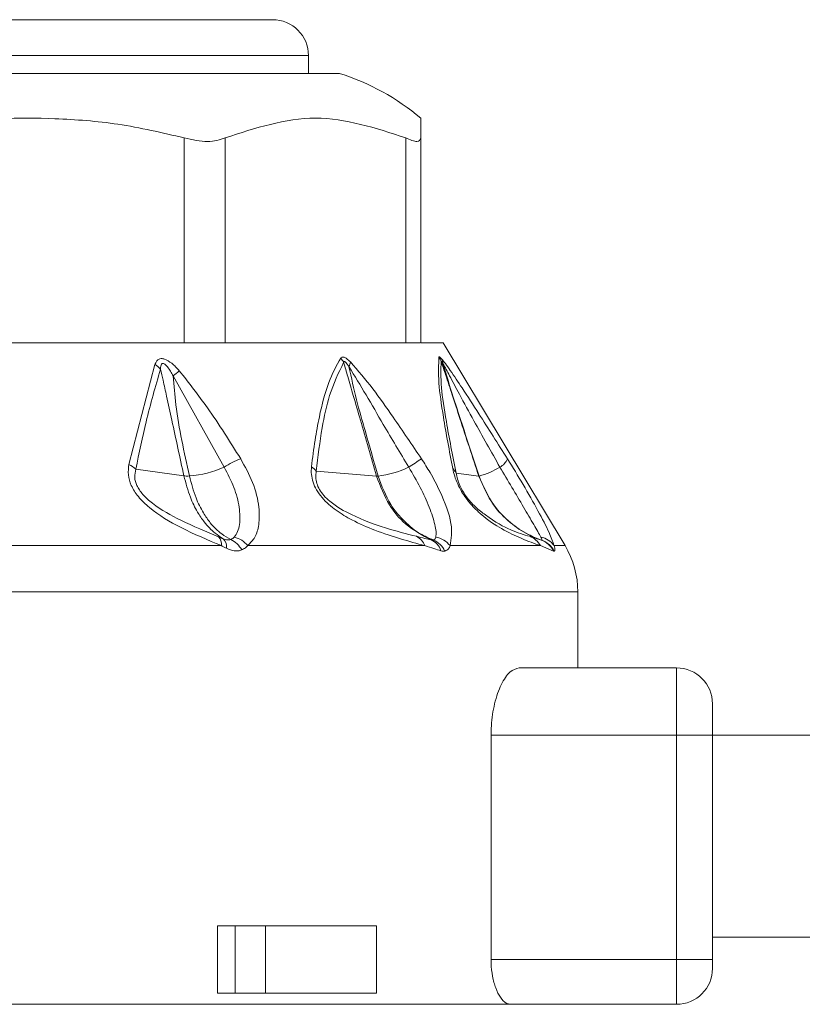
# Model space of a CAD drawing. Header units: millimetres. Extents: x -447 to 1924, y -61 to 422.
# Tile 11 of 57: x -78 to -60, y 158 to 180. Entities that reach past the tile are written whole.
import ezdxf

# ---------------------------------------------------------------- set-up
doc = ezdxf.new("R2010")
doc.units = ezdxf.units.MM

# ---------------------------------------------------------------- blocks, each defined once
blk = doc.blocks.new('Drawing View2')
at = {"color": 7, "linetype": 'Continuous', "lineweight": 18}
for p, q in [((-198.51, 1.2), (-170.11, 1.2)), ((-199.31, 0.4), (-169.31, 0.4)), ((-169.31, 0), (-169.31, 0.4)), ((-180.249, 0), (-168.62, 0)), ((-166.81, -0.996), (-166.81, -1.435)), ((-172.079, -6), (-172.079, -1.435)), ((-171.164, -6), (-171.164, -1.435)), ((-167.145, -6), (-167.145, -1.435)), ((-166.81, -6), (-166.81, -1.435)), ((-179.257, -6), (-171.875, -6)), ((-171.296, -6), (-171.875, -6)), ((-171.296, -6), (-167.034, -6)), ((-166.822, -6), (-167.034, -6)), ((-166.81, -6), (-166.31, -6)), ((-166.31, -6), (-163.595, -10.525)), ((-172.73, -6.487), (-173.31, -8.714)), ((-171.19, -8.777), (-172.323, -6.742)), ((-172.086, -8.969), (-173.157, -8.818)), ((-167.794, -8.974), (-169.137, -8.866)), ((-166.023, -8.907), (-165.517, -8.975)), ((-171.251, -10.525), (-176.816, -10.525)), ((-166.717, -10.525), (-170.663, -10.525)), ((-164.144, -10.525), (-166.156, -10.525)), ((-163.851, -10.647), (-164.144, -10.525)), ((-163.595, -10.525), (-163.838, -10.525)), ((-163.31, -11.554), (-184.31, -11.554)), ((-163.31, -13.25), (-163.31, -11.554)), ((-164.62, -13.25), (-161.11, -13.25)), ((-161.11, -13.25), (-161.11, -14.75)), ((-160.31, -14.05), (-160.31, -14.75)), ((-165.243, -19.75), (-165.243, -14.75)), ((-165.243, -14.75), (-161.11, -14.75)), ((-160.31, -14.75), (-161.11, -14.75)), ((-161.11, -14.75), (-161.11, -19.75)), ((-160.31, -14.75), (-8.31, -14.75)), ((-160.31, -14.75), (-160.31, -19.75)), ((-171.334, -19), (-171.334, -20.5)), ((-170.941, -19), (-171.334, -19)), ((-170.941, -19), (-170.268, -19)), ((-170.941, -20.5), (-170.941, -19)), ((-170.268, -20.5), (-170.268, -19)), ((-167.799, -19), (-170.268, -19)), ((-167.799, -19), (-167.799, -20.5)), ((-160.31, -19.25), (-8.31, -19.25)), ((-161.11, -19.75), (-165.243, -19.75)), ((-161.11, -19.75), (-161.11, -20.75)), ((-160.31, -19.75), (-161.11, -19.75)), ((-160.31, -19.75), (-160.31, -19.95)), ((-170.941, -20.5), (-171.334, -20.5)), ((-170.268, -20.5), (-170.941, -20.5)), ((-167.799, -20.5), (-170.268, -20.5)), ((-177.31, -20.75), (-164.812, -20.75)), ((-161.11, -20.75), (-164.812, -20.75))]:
    blk.add_line(p, q, dxfattribs=at)
for centre, radius, start, end in [((-170.11, 0.4), 0.8, 0, 90), ((-170.147, -4.918), 5.15, 49.5824, 72.7451), ((-168.999, -6.675), 0.526, 26.2508, 39.2827), ((-166.815, -6.586), 0.49, 19.7109, 32.7374), ((-166.64, -6.493), 0.324, 5.3451, 24.157), ((-173.036, -6.967), 0.57, 41.2449, 57.5029), ((-168.76, -6.377), 0.386, 336.0145, 352.4888), ((-161.227, -19.403), 16.835, 130.6238, 131.2337), ((-173.553, -9.233), 0.573, 46.3041, 64.973), ((-172.157, -6.579), 2.401, 274.6668, 293.7561), ((-170.179, -10.31), 1.837, 110.463, 123.3954), ((-169.493, -9.136), 0.446, 37.1852, 56.0318), ((-167.995, -6.888), 2.099, 276.3884, 295.8815), ((-151.741, -31.819), 27.68, 122.9418, 123.6483), ((-166.018, -7.13), 1.913, 285.3802, 300.5957), ((-165.255, -8.421), 0.414, 300.5566, 335.9135), ((-167.771, -8.642), 0.332, 265.9431, 271.6453), ((-166.298, -9.036), 0.304, 24.9283, 48.5641), ((-165.513, -8.939), 0.0357, 263.7523, 272.6346), ((-171.484, -10.492), 0.235, 351.8615, 43.2923), ((-171.382, -10.549), 0.248, 352.1904, 45.9787), ((-171.251, -10.849), 0.506, 26.7162, 65.7487), ((-171.106, -10.891), 0.575, 39.5788, 75.5838), ((-167.069, -10.652), 0.374, 19.8732, 63.5408), ((-166.738, -10.762), 0.399, 17.9841, 66.0586), ((-166.712, -10.855), 0.489, 25.4801, 68.508), ((-166.585, -10.879), 0.556, 39.5362, 78.3552), ((-164.551, -10.748), 0.464, 28.6802, 68.1868), ((-164.223, -10.796), 0.47, 35.1923, 79.0329), ((-164.285, -10.856), 0.482, 25.7404, 70.6374), ((-164.281, -10.875), 0.5, 26.9031, 70.898), ((-165.31, -11.554), 2, 0, 30.9638), ((-161.11, -14.05), 0.8, 0, 90), ((-161.11, -19.95), 0.8, 270, 0)]:
    blk.add_arc(centre, radius, start, end, dxfattribs=at)
for points, knots in [([(-172.079, -1.435), (-172.57, -1.32), (-173.521, -1.098), (-174.893, -0.996), (-176.734, -0.978), (-178.086, -1.246), (-179.041, -1.435)], [0, 0, 0, 0, 0.21393, 0.414834, 0.587057, 1, 1, 1, 1]), ([(-167.145, -1.435), (-167.815, -1.215), (-169.155, -0.777), (-170.495, -1.215), (-171.164, -1.435)], [0, 0, 0, 0, 0.500234, 1, 1, 1, 1]), ([(-172.188, -6.625), (-172.242, -6.568), (-172.342, -6.462), (-172.489, -6.368), (-172.592, -6.35), (-172.656, -6.37), (-172.702, -6.418), (-172.72, -6.463), (-172.73, -6.487)], [0, 0, 0, 0, 0.288282, 0.527872, 0.63604, 0.745985, 0.866726, 1, 1, 1, 1]), ([(-168.592, -6.342), (-168.687, -6.515), (-168.886, -6.88), (-169.052, -7.54), (-169.171, -8.182), (-169.219, -8.567), (-169.244, -8.766)], [0, 0, 0, 0, 0.2837068, 0.5987607, 0.793171, 1, 1, 1, 1]), ([(-168.378, -6.428), (-168.405, -6.403), (-168.453, -6.36), (-168.51, -6.327), (-168.547, -6.319), (-168.574, -6.322), (-168.586, -6.335), (-168.592, -6.342)], [0, 0, 0, 0, 0.317365, 0.562223, 0.68531, 0.828098, 1, 1, 1, 1]), ([(-166.097, -8.808), (-166.171, -8.414), (-166.304, -7.708), (-166.432, -6.802), (-166.413, -6.49), (-166.403, -6.321)], [0, 0, 0, 0, 0.366467, 0.656613, 1, 1, 1, 1]), ([(-166.403, -6.321), (-166.401, -6.318), (-166.398, -6.313), (-166.382, -6.32), (-166.359, -6.344), (-166.344, -6.36)], [0, 0, 0, 0, 0.222827, 0.488483, 1, 1, 1, 1]), ([(-166.344, -6.36), (-166.316, -6.394), (-166.256, -6.47), (-166.101, -6.69), (-165.853, -7.061), (-165.426, -7.72), (-165.09, -8.253), (-164.877, -8.59)], [0, 0, 0, 0, 0.063949, 0.139633, 0.317237, 0.568463, 1, 1, 1, 1]), ([(-172.323, -6.742), (-172.363, -6.672), (-172.41, -6.589), (-172.481, -6.507), (-172.509, -6.481), (-172.535, -6.466), (-172.555, -6.462), (-172.572, -6.466), (-172.59, -6.484), (-172.604, -6.527), (-172.606, -6.568), (-172.607, -6.592)], [0, 0, 0, 0, 0.4179621, 0.499227, 0.5680035, 0.6251534, 0.663526, 0.7017402, 0.7444069, 0.8543682, 1, 1, 1, 1]), ([(-168.527, -6.443), (-168.641, -6.674), (-168.843, -7.086), (-169.025, -7.939), (-169.098, -8.539), (-169.137, -8.866)], [0, 0, 0, 0, 0.365567, 0.653732, 1, 1, 1, 1]), ([(-168.408, -6.534), (-168.423, -6.512), (-168.448, -6.475), (-168.48, -6.438), (-168.5, -6.424), (-168.511, -6.42), (-168.519, -6.423), (-168.525, -6.43), (-168.526, -6.438), (-168.527, -6.443)], [0, 0, 0, 0, 0.350592, 0.583117, 0.673422, 0.761724, 0.827666, 0.905665, 1, 1, 1, 1]), ([(-167.794, -8.974), (-167.914, -8.557), (-168.087, -7.958), (-168.301, -7.218), (-168.425, -6.791), (-168.497, -6.547), (-168.527, -6.443)], [0, 0, 0, 0, 0.493755, 0.710629, 0.876371, 1, 1, 1, 1]), ([(-167.761, -8.974), (-167.855, -8.643), (-168.014, -8.076), (-168.251, -7.263), (-168.355, -6.781), (-168.408, -6.534)], [0, 0, 0, 0, 0.40792, 0.697704, 1, 1, 1, 1]), ([(-167.078, -8.777), (-167.267, -8.459), (-167.587, -7.924), (-168.022, -7.169), (-168.281, -6.744), (-168.408, -6.534)], [0, 0, 0, 0, 0.425144, 0.717363, 1, 1, 1, 1]), ([(-166.793, -8.59), (-167.002, -8.28), (-167.358, -7.755), (-167.874, -7.012), (-168.209, -6.624), (-168.378, -6.428)], [0, 0, 0, 0, 0.415711, 0.705132, 1, 1, 1, 1]), ([(-166.023, -8.907), (-166.1, -8.514), (-166.238, -7.81), (-166.375, -6.904), (-166.361, -6.59), (-166.353, -6.42)], [0, 0, 0, 0, 0.368099, 0.658336, 1, 1, 1, 1]), ([(-166.353, -6.42), (-166.353, -6.418), (-166.353, -6.415), (-166.35, -6.414), (-166.344, -6.421), (-166.332, -6.437), (-166.323, -6.453), (-166.317, -6.462)], [0, 0, 0, 0, 0.132574, 0.271467, 0.437835, 0.686829, 1, 1, 1, 1]), ([(-165.517, -8.975), (-165.657, -8.546), (-165.854, -7.943), (-166.101, -7.189), (-166.24, -6.766), (-166.321, -6.518), (-166.353, -6.42)], [0, 0, 0, 0, 0.5028072, 0.7085926, 0.8855603, 1, 1, 1, 1]), ([(-165.511, -8.975), (-165.627, -8.618), (-165.818, -8.032), (-166.094, -7.194), (-166.241, -6.714), (-166.317, -6.462)], [0, 0, 0, 0, 0.426007, 0.700145, 1, 1, 1, 1]), ([(-166.317, -6.462), (-166.267, -6.553), (-166.147, -6.773), (-165.917, -7.209), (-165.546, -7.889), (-165.24, -8.432), (-165.045, -8.777)], [0, 0, 0, 0, 0.12348, 0.298954, 0.554672, 1, 1, 1, 1]), ([(-172.607, -6.592), (-172.719, -6.977), (-172.928, -7.693), (-173.084, -8.463), (-173.157, -8.818)], [0, 0, 0, 0, 0.538008, 1, 1, 1, 1]), ([(-172.086, -8.969), (-172.175, -8.556), (-172.302, -7.965), (-172.458, -7.254), (-172.542, -6.874), (-172.589, -6.673), (-172.607, -6.592)], [0, 0, 0, 0, 0.520969, 0.746084, 0.897635, 1, 1, 1, 1]), ([(-171.962, -8.972), (-172.08, -8.444), (-172.246, -7.703), (-172.306, -6.956), (-172.323, -6.742)], [0, 0, 0, 0, 0.71325, 1, 1, 1, 1]), ([(-170.821, -8.59), (-171.06, -8.206), (-171.479, -7.532), (-171.975, -6.898), (-172.188, -6.625)], [0, 0, 0, 0, 0.570277, 1, 1, 1, 1]), ([(-173.31, -8.714), (-173.32, -8.79), (-173.339, -8.939), (-173.268, -9.195), (-173.102, -9.451), (-172.737, -9.796), (-172.092, -10.173), (-171.553, -10.399), (-171.251, -10.525)], [0, 0, 0, 0, 0.0944189, 0.1824922, 0.2787502, 0.3896868, 0.6580242, 1, 1, 1, 1]), ([(-170.963, -10.334), (-170.936, -10.296), (-170.881, -10.217), (-170.831, -9.999), (-170.839, -9.671), (-170.954, -9.227), (-171.111, -8.927), (-171.19, -8.777)], [0, 0, 0, 0, 0.117149, 0.239869, 0.491247, 0.745575, 1, 1, 1, 1]), ([(-170.663, -10.525), (-170.606, -10.466), (-170.485, -10.342), (-170.403, -10.045), (-170.401, -9.636), (-170.525, -9.126), (-170.725, -8.764), (-170.821, -8.59)], [0, 0, 0, 0, 0.146737, 0.311562, 0.506363, 0.761707, 1, 1, 1, 1]), ([(-169.244, -8.766), (-169.247, -8.821), (-169.253, -8.927), (-169.216, -9.105), (-169.135, -9.285), (-168.967, -9.518), (-168.687, -9.756), (-168.282, -9.994), (-167.582, -10.292), (-167.075, -10.429), (-166.717, -10.525)], [0, 0, 0, 0, 0.055904, 0.10622, 0.153662, 0.203296, 0.307891, 0.418501, 0.590067, 1, 1, 1, 1]), ([(-166.472, -10.334), (-166.469, -10.296), (-166.463, -10.217), (-166.504, -9.999), (-166.609, -9.671), (-166.809, -9.227), (-166.989, -8.927), (-167.078, -8.777)], [0, 0, 0, 0, 0.117146, 0.239913, 0.491348, 0.745631, 1, 1, 1, 1]), ([(-166.156, -10.525), (-166.131, -10.375), (-166.079, -10.062), (-166.319, -9.428), (-166.575, -8.929), (-166.728, -8.692), (-166.793, -8.59)], [0, 0, 0, 0, 0.323235, 0.671392, 0.858958, 1, 1, 1, 1]), ([(-165.045, -8.777), (-164.955, -8.927), (-164.776, -9.227), (-164.515, -9.671), (-164.325, -9.999), (-164.198, -10.217), (-164.154, -10.296), (-164.133, -10.334)], [0, 0, 0, 0, 0.25439, 0.508653, 0.760076, 0.882848, 1, 1, 1, 1]), ([(-164.877, -8.59), (-164.76, -8.78), (-164.52, -9.17), (-164.195, -9.745), (-163.94, -10.235), (-163.87, -10.435), (-163.838, -10.525)], [0, 0, 0, 0, 0.259149, 0.531128, 0.788083, 1, 1, 1, 1]), ([(-173.157, -8.818), (-173.17, -8.877), (-173.19, -8.962), (-173.169, -9.092), (-173.135, -9.188), (-173.079, -9.286), (-172.969, -9.427), (-172.668, -9.689), (-172.085, -10.008), (-171.593, -10.213), (-171.313, -10.33)], [0, 0, 0, 0, 0.08814, 0.127354, 0.16563, 0.208084, 0.253003, 0.357789, 0.633246, 1, 1, 1, 1]), ([(-171.21, -10.371), (-171.271, -10.332), (-171.421, -10.236), (-171.616, -10.031), (-171.8, -9.759), (-171.967, -9.423), (-172.043, -9.132), (-172.086, -8.969)], [0, 0, 0, 0, 0.154753, 0.378155, 0.536035, 0.740167, 1, 1, 1, 1]), ([(-171.962, -8.972), (-171.988, -8.973), (-172.034, -8.974), (-172.07, -8.97), (-172.086, -8.969)], [0, 0, 0, 0, 0.5598474, 1, 1, 1, 1]), ([(-171.043, -10.387), (-171.111, -10.349), (-171.278, -10.256), (-171.479, -10.051), (-171.67, -9.776), (-171.842, -9.436), (-171.919, -9.139), (-171.962, -8.972)], [0, 0, 0, 0, 0.154429, 0.377318, 0.534784, 0.73906, 1, 1, 1, 1]), ([(-169.137, -8.866), (-169.144, -8.91), (-169.156, -8.99), (-169.133, -9.132), (-169.07, -9.277), (-168.965, -9.417), (-168.723, -9.644), (-167.951, -10.055), (-167.359, -10.203), (-166.902, -10.317)], [0, 0, 0, 0, 0.053191, 0.098086, 0.139814, 0.182632, 0.23063, 0.405048, 1, 1, 1, 1]), ([(-166.576, -10.398), (-166.775, -10.292), (-167.129, -10.104), (-167.555, -9.598), (-167.709, -9.196), (-167.794, -8.974)], [0, 0, 0, 0, 0.365428, 0.649355, 1, 1, 1, 1]), ([(-166.532, -10.4), (-166.629, -10.357), (-166.859, -10.254), (-167.185, -9.992), (-167.536, -9.574), (-167.679, -9.193), (-167.761, -8.974)], [0, 0, 0, 0, 0.171049, 0.404806, 0.657867, 1, 1, 1, 1]), ([(-164.144, -10.525), (-164.279, -10.477), (-164.52, -10.391), (-164.971, -10.179), (-165.355, -9.935), (-165.641, -9.664), (-165.789, -9.489), (-165.906, -9.312), (-165.994, -9.142), (-166.061, -8.967), (-166.085, -8.863), (-166.097, -8.808)], [0, 0, 0, 0, 0.285538, 0.509527, 0.703242, 0.765072, 0.819711, 0.859429, 0.901399, 0.9481, 1, 1, 1, 1]), ([(-164.379, -10.317), (-164.648, -10.242), (-164.959, -10.156), (-165.546, -9.707), (-165.693, -9.557), (-165.79, -9.44), (-165.876, -9.31), (-165.946, -9.172), (-165.997, -9.032), (-166.014, -8.951), (-166.023, -8.907)], [0, 0, 0, 0, 0.6561977, 0.7575874, 0.7997918, 0.836227, 0.8716715, 0.9077771, 0.9500143, 1, 1, 1, 1]), ([(-164.125, -10.401), (-164.224, -10.362), (-164.47, -10.264), (-164.841, -10.011), (-165.252, -9.59), (-165.42, -9.198), (-165.517, -8.975)], [0, 0, 0, 0, 0.155639, 0.387571, 0.650535, 1, 1, 1, 1]), ([(-164.117, -10.402), (-164.217, -10.363), (-164.464, -10.265), (-164.835, -10.012), (-165.246, -9.59), (-165.415, -9.198), (-165.511, -8.975)], [0, 0, 0, 0, 0.155657, 0.38755, 0.650476, 1, 1, 1, 1]), ([(-171.313, -10.33), (-171.293, -10.338), (-171.259, -10.352), (-171.225, -10.365), (-171.21, -10.371)], [0, 0, 0, 0, 0.557314, 1, 1, 1, 1]), ([(-171.251, -10.525), (-171.23, -10.536), (-171.191, -10.555), (-171.153, -10.575), (-171.136, -10.583)], [0, 0, 0, 0, 0.558376, 1, 1, 1, 1]), ([(-171.21, -10.371), (-171.194, -10.377), (-171.162, -10.389), (-171.117, -10.397), (-171.076, -10.398), (-171.054, -10.391), (-171.043, -10.387)], [0, 0, 0, 0, 0.252688, 0.501352, 0.749494, 1, 1, 1, 1]), ([(-171.043, -10.387), (-171.026, -10.38), (-170.996, -10.366), (-170.973, -10.344), (-170.963, -10.334)], [0, 0, 0, 0, 0.549544, 1, 1, 1, 1]), ([(-170.799, -10.621), (-170.77, -10.607), (-170.719, -10.582), (-170.68, -10.542), (-170.663, -10.525)], [0, 0, 0, 0, 0.554606, 1, 1, 1, 1]), ([(-166.902, -10.317), (-166.841, -10.333), (-166.729, -10.361), (-166.623, -10.386), (-166.576, -10.398)], [0, 0, 0, 0, 0.554562, 1, 1, 1, 1]), ([(-166.717, -10.525), (-166.649, -10.547), (-166.526, -10.587), (-166.41, -10.623), (-166.359, -10.639)], [0, 0, 0, 0, 0.555292, 1, 1, 1, 1]), ([(-166.576, -10.398), (-166.567, -10.4), (-166.55, -10.403), (-166.538, -10.401), (-166.532, -10.4)], [0, 0, 0, 0, 0.560007, 1, 1, 1, 1]), ([(-166.532, -10.4), (-166.516, -10.393), (-166.487, -10.38), (-166.477, -10.349), (-166.472, -10.334)], [0, 0, 0, 0, 0.5524725, 1, 1, 1, 1]), ([(-166.27, -10.645), (-166.241, -10.632), (-166.189, -10.609), (-166.166, -10.551), (-166.156, -10.525)], [0, 0, 0, 0, 0.5601162, 1, 1, 1, 1]), ([(-164.125, -10.401), (-164.167, -10.388), (-164.243, -10.363), (-164.336, -10.331), (-164.379, -10.317)], [0, 0, 0, 0, 0.542941, 1, 1, 1, 1]), ([(-164.133, -10.334), (-164.125, -10.352), (-164.108, -10.387), (-164.114, -10.397), (-164.117, -10.402)], [0, 0, 0, 0, 0.510723, 1, 1, 1, 1]), ([(-164.117, -10.402), (-164.119, -10.402), (-164.121, -10.403), (-164.124, -10.402), (-164.125, -10.401)], [0, 0, 0, 0, 0.5597797, 1, 1, 1, 1]), ([(-163.838, -10.525), (-163.829, -10.561), (-163.812, -10.625), (-163.828, -10.641), (-163.835, -10.648)], [0, 0, 0, 0, 0.572072, 1, 1, 1, 1]), ([(-171.136, -10.583), (-171.078, -10.607), (-170.988, -10.644), (-170.874, -10.645), (-170.824, -10.629), (-170.799, -10.621)], [0, 0, 0, 0, 0.4830665, 0.7400479, 1, 1, 1, 1]), ([(-166.359, -10.639), (-166.34, -10.643), (-166.308, -10.651), (-166.282, -10.647), (-166.27, -10.645)], [0, 0, 0, 0, 0.560194, 1, 1, 1, 1]), ([(-163.835, -10.648), (-163.837, -10.649), (-163.842, -10.65), (-163.848, -10.648), (-163.851, -10.647)], [0, 0, 0, 0, 0.559761, 1, 1, 1, 1]), ([(-164.62, -13.25), (-164.688, -13.269), (-164.824, -13.307), (-165.022, -13.598), (-165.172, -14.02), (-165.237, -14.437), (-165.241, -14.68), (-165.243, -14.75)], [0, 0, 0, 0, 0.23522, 0.470544, 0.700974, 0.913889, 1, 1, 1, 1]), ([(-165.243, -19.75), (-165.242, -19.776), (-165.241, -19.904), (-165.215, -20.133), (-165.142, -20.402), (-165.035, -20.614), (-164.919, -20.732), (-164.843, -20.745), (-164.812, -20.75)], [0, 0, 0, 0, 0.047967, 0.235568, 0.425729, 0.628869, 0.84956, 1, 1, 1, 1])]:
    blk.add_open_spline(points, degree=3, knots=knots, dxfattribs=at)
for points in [[(-172.079, -1.435), (-171.897, -1.476), (-171.531, -1.557), (-171.287, -1.476), (-171.164, -1.435)], [(-167.145, -1.435), (-167.048, -1.476), (-166.854, -1.557), (-166.825, -1.476), (-166.81, -1.435)]]:
    blk.add_open_spline(points, degree=3, dxfattribs=at)

msp = doc.modelspace()

# ---------------------------------------------------------------- block references
at = {"color": 7, "linetype": 'Continuous', "lineweight": 18}
msp.add_blockref('Drawing View2', (98.019, 179.108), dxfattribs=at)

doc.saveas('drawing.dxf')
